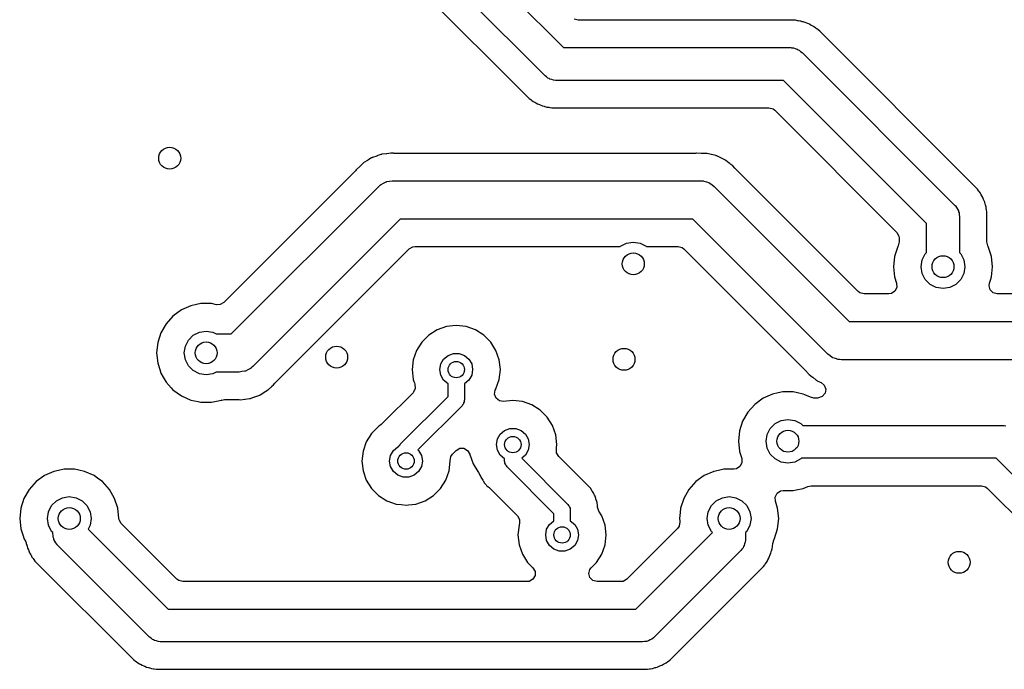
# Model space of a CAD drawing. Extents: x 44 to 146, y -87 to -25.
# Tile 9 of 20: x 88 to 106, y -65 to -53. Entities that reach past the tile are written whole.
import ezdxf

# ---------------------------------------------------------------- set-up
doc = ezdxf.new("R2010")
doc.units = 0
doc.layers.add('BLACK', color=7, linetype='CONTINUOUS')

msp = doc.modelspace()

# ---------------------------------------------------------------- linework, layer by layer
at = {"layer": 'BLACK', "linetype": 'CONTINUOUS'}
for p, q in [((96.675, -51.600736), (98.274264, -53.2)), ((97.937868, -53.712132), (96.162868, -51.937132)), ((95.777174, -52.259252), (97.520184, -54.002262)), ((98.543296, -52.6995), (98.468796, -52.679538)), ((102.465354, -52.6995), (98.543296, -52.6995)), ((102.510594, -52.6995), (102.465354, -52.6995)), ((102.510601, -52.6995), (102.510594, -52.6995)), ((102.546547, -52.707704), (102.510601, -52.6995)), ((102.56301, -52.710502), (102.546547, -52.707704)), ((102.592415, -52.713816), (102.56301, -52.710502)), ((102.599655, -52.714632), (102.592415, -52.713816)), ((102.612567, -52.71915), (102.599655, -52.714632)), ((102.634454, -52.726808), (102.612567, -52.71915)), ((102.650502, -52.731431), (102.634454, -52.726808)), ((102.686458, -52.739638), (102.650502, -52.731431)), ((102.719684, -52.755639), (102.686458, -52.739638)), ((102.735112, -52.76203), (102.719684, -52.755639)), ((102.769922, -52.774211), (102.735112, -52.76203)), ((102.769925, -52.774213), (102.769922, -52.774211)), ((102.801139, -52.793826), (102.769925, -52.774213)), ((102.81576, -52.801907), (102.801139, -52.793826)), ((102.828834, -52.808203), (102.81576, -52.801907)), ((102.848987, -52.817909), (102.828834, -52.808203)), ((102.848988, -52.81791), (102.848987, -52.817909)), ((102.848992, -52.817912), (102.848988, -52.81791)), ((102.877813, -52.840896), (102.848992, -52.817912)), ((102.891438, -52.850564), (102.877813, -52.840896)), ((102.92055, -52.868857), (102.891438, -52.850564)), ((102.922662, -52.870184), (102.92055, -52.868857)), ((102.954652, -52.902174), (102.922662, -52.870184)), ((105.709059, -55.656582), (102.954652, -52.902174)), ((98.274264, -53.2), (102.4204, -53.2)), ((102.4204, -53.2), (102.430103, -53.200899)), ((102.430103, -53.200899), (102.434255, -53.20032)), ((102.434255, -53.20032), (102.441017, -53.20191)), ((102.441017, -53.20191), (102.475525, -53.205108)), ((102.475525, -53.205108), (102.507841, -53.217627)), ((102.507841, -53.217627), (102.541577, -53.225562)), ((102.541577, -53.225562), (102.558829, -53.23738)), ((102.558829, -53.23738), (102.57833, -53.244935)), ((102.57833, -53.244935), (102.60394, -53.268282)), ((102.60394, -53.268282), (102.632532, -53.287868)), ((102.632532, -53.287868), (105.418932, -56.074268)), ((97.966459, -53.731717), (97.937868, -53.712132)), ((97.99207, -53.755065), (97.966459, -53.731717)), ((98.01157, -53.762619), (97.99207, -53.755065)), ((98.028823, -53.774438), (98.01157, -53.762619)), ((98.062558, -53.782372), (98.028823, -53.774438)), ((98.094875, -53.794892), (98.062558, -53.782372)), ((98.129382, -53.798089), (98.094875, -53.794892)), ((98.136145, -53.79968), (98.129382, -53.798089)), ((98.140296, -53.7991), (98.136145, -53.79968)), ((98.15, -53.8), (98.140296, -53.7991)), ((102.296136, -53.8), (98.15, -53.8)), ((104.9068, -56.410664), (102.296136, -53.8)), ((97.520184, -54.002262), (97.647738, -54.129816)), ((97.647738, -54.129816), (97.678967, -54.149438)), ((97.678967, -54.149438), (97.69257, -54.159089)), ((97.69257, -54.159089), (97.721413, -54.182091)), ((97.721413, -54.182091), (97.721416, -54.182093)), ((97.721416, -54.182093), (97.754627, -54.198086)), ((97.754627, -54.198086), (97.769253, -54.206169)), ((97.769253, -54.206169), (97.800478, -54.225789)), ((97.800478, -54.225789), (97.835284, -54.237969)), ((97.835284, -54.237969), (97.85072, -54.244363)), ((97.85072, -54.244363), (97.877634, -54.257324)), ((97.877634, -54.257324), (97.883939, -54.26036)), ((97.883939, -54.26036), (97.919899, -54.268567)), ((97.919899, -54.268567), (97.935938, -54.273188)), ((97.935938, -54.273188), (97.970745, -54.285368)), ((97.970745, -54.285368), (98.007389, -54.289496)), ((98.007389, -54.289496), (98.023851, -54.292293)), ((98.023851, -54.292293), (98.059806, -54.3005)), ((98.059806, -54.3005), (98.105046, -54.3005)), ((98.105046, -54.3005), (102.027104, -54.3005)), ((102.027104, -54.3005), (102.101604, -54.320462)), ((102.101604, -54.320462), (102.132463, -54.344141)), ((102.132463, -54.344141), (104.362659, -56.574336)), ((94.864001, -55.179943), (94.789187, -55.205152)), ((94.867801, -55.178605), (94.864001, -55.179943)), ((94.941929, -55.151373), (94.867801, -55.178605)), ((94.949772, -55.149423), (94.941929, -55.151373)), ((94.956572, -55.147697), (94.949741, -55.149298)), ((94.949741, -55.149298), (94.949772, -55.149423)), ((94.9566, -55.147823), (94.956572, -55.147697)), ((94.964487, -55.146086), (94.9566, -55.147823)), ((94.96449, -55.146086), (94.964487, -55.146086)), ((94.964492, -55.146085), (94.96449, -55.146086)), ((94.964496, -55.146085), (94.964492, -55.146085)), ((95.043025, -55.137543), (94.964496, -55.146085)), ((95.047025, -55.137053), (95.043025, -55.137543)), ((95.12523, -55.126398), (95.047025, -55.137053)), ((95.172581, -55.130254), (95.12523, -55.126398)), ((95.176923, -55.130608), (95.172581, -55.130254)), ((95.189016, -55.1311), (95.176923, -55.130608)), ((100.686572, -55.1311), (95.189016, -55.1311)), ((100.704104, -55.129433), (100.686572, -55.1311)), ((100.704115, -55.129563), (100.704104, -55.129433)), ((100.712173, -55.128906), (100.704115, -55.129563)), ((100.7911, -55.131045), (100.712173, -55.128906)), ((100.795135, -55.1311), (100.7911, -55.131045)), ((100.874096, -55.1311), (100.795135, -55.1311)), ((100.874097, -55.1311), (100.874096, -55.1311)), ((100.882125, -55.131973), (100.874097, -55.1311)), ((100.882138, -55.131844), (100.882125, -55.131973)), ((100.889112, -55.132698), (100.882138, -55.131844)), ((100.889095, -55.132826), (100.889112, -55.132698)), ((100.897099, -55.133916), (100.889095, -55.132826)), ((100.973743, -55.152977), (100.897099, -55.133916)), ((100.977671, -55.153897), (100.973743, -55.152977)), ((101.054763, -55.170866), (100.977671, -55.153897)), ((101.062418, -55.173446), (101.054763, -55.170866)), ((101.062459, -55.173323), (101.062418, -55.173446)), ((101.069086, -55.175656), (101.062459, -55.173323)), ((101.069041, -55.175779), (101.069086, -55.175656)), ((101.076621, -55.178563), (101.069041, -55.175779)), ((101.147378, -55.213654), (101.076621, -55.178563)), ((94.553672, -55.37346), (94.496355, -55.427754)), ((94.55656, -55.370649), (94.553672, -55.37346)), ((94.612413, -55.314797), (94.55656, -55.370649)), ((94.618705, -55.30974), (94.612413, -55.314797)), ((94.624153, -55.305318), (94.618625, -55.30964)), ((94.618625, -55.30964), (94.618705, -55.30974)), ((94.624231, -55.30542), (94.624153, -55.305318)), ((94.630662, -55.300531), (94.624231, -55.30542)), ((94.698321, -55.259821), (94.630662, -55.300531)), ((94.701748, -55.257695), (94.698321, -55.259821)), ((94.768281, -55.215168), (94.701748, -55.257695)), ((94.775522, -55.211577), (94.768281, -55.215168)), ((94.781798, -55.208428), (94.775465, -55.211463)), ((94.775465, -55.211463), (94.775522, -55.211577)), ((94.781853, -55.208546), (94.781798, -55.208428)), ((94.789187, -55.205152), (94.781853, -55.208546)), ((101.151014, -55.215396), (101.147378, -55.213654)), ((101.22266, -55.248543), (101.151014, -55.215396)), ((101.229585, -55.25271), (101.22266, -55.248543)), ((101.229652, -55.252598), (101.229585, -55.25271)), ((101.235613, -55.256295), (101.229652, -55.252598)), ((101.235544, -55.256405), (101.235613, -55.256295)), ((101.24235, -55.260755), (101.235544, -55.256405)), ((101.242353, -55.260757), (101.24235, -55.260755)), ((101.242354, -55.260758), (101.242353, -55.260757)), ((101.303976, -55.310291), (101.242354, -55.260758)), ((101.307074, -55.312712), (101.303976, -55.310291)), ((101.331846, -55.331544), (101.307074, -55.312712)), ((101.369932, -55.360495), (101.331846, -55.331544)), ((101.369934, -55.360498), (101.369932, -55.360495)), ((101.369937, -55.3605), (101.369934, -55.360498)), ((101.403519, -55.400036), (101.369937, -55.3605)), ((94.479815, -55.447394), (92.072947, -57.854262)), ((94.491033, -55.43382), (94.479815, -55.447394)), ((94.491132, -55.433904), (94.491033, -55.43382)), ((94.496355, -55.427754), (94.491132, -55.433904)), ((101.411711, -55.408922), (101.403519, -55.400036)), ((102.538781, -56.535993), (101.411711, -55.408922)), ((92.209426, -58.4256), (94.900913, -55.734112)), ((94.900913, -55.734112), (94.928518, -55.710732)), ((94.928518, -55.710732), (94.933426, -55.705401)), ((94.933426, -55.705401), (94.937268, -55.703321)), ((94.937268, -55.703321), (94.945024, -55.696753)), ((94.945024, -55.696753), (94.990364, -55.674587)), ((94.990364, -55.674587), (95.034755, -55.650564)), ((95.034755, -55.650564), (95.041965, -55.64936)), ((95.041965, -55.64936), (95.048533, -55.64615)), ((95.048533, -55.64615), (95.098621, -55.639906)), ((95.098621, -55.639906), (95.1484, -55.6316)), ((95.1484, -55.6316), (100.7816, -55.6316)), ((100.7816, -55.6316), (100.81765, -55.634587)), ((100.81765, -55.634587), (100.824893, -55.634288)), ((100.824893, -55.634288), (100.82908, -55.635534)), ((100.82908, -55.635534), (100.839208, -55.636374)), ((100.839208, -55.636374), (100.886939, -55.65276)), ((100.886939, -55.65276), (100.935319, -55.667163)), ((100.935319, -55.667163), (100.941267, -55.67141)), ((100.941267, -55.67141), (100.948182, -55.673784)), ((100.948182, -55.673784), (100.98802, -55.704791)), ((100.98802, -55.704791), (101.029087, -55.734113)), ((101.029087, -55.734113), (103.494974, -58.2)), ((105.709062, -55.656584), (105.709059, -55.656582)), ((105.836616, -55.784138), (105.709062, -55.656584)), ((105.856234, -55.81536), (105.836616, -55.784138)), ((105.865903, -55.828987), (105.856234, -55.81536)), ((105.888893, -55.857815), (105.865903, -55.828987)), ((105.904888, -55.89103), (105.888893, -55.857815)), ((105.912971, -55.905656), (105.904888, -55.89103)), ((105.932589, -55.936878), (105.912971, -55.905656)), ((105.418932, -56.074268), (105.425156, -56.081764)), ((105.425156, -56.081764), (105.428503, -56.084291)), ((105.428503, -56.084291), (105.43216, -56.090197)), ((105.43216, -56.090197), (105.4543, -56.116859)), ((105.944768, -55.971685), (105.932589, -55.936878)), ((105.951159, -55.98711), (105.944768, -55.971685)), ((105.967158, -56.020333), (105.951159, -55.98711)), ((105.96716, -56.020339), (105.967157, -56.020333)), ((105.967157, -56.020333), (105.967158, -56.020333)), ((105.975367, -56.056299), (105.96716, -56.020339)), ((105.979988, -56.072336), (105.975367, -56.056299)), ((105.992168, -56.107145), (105.979988, -56.072336)), ((105.4543, -56.116859), (105.468299, -56.148565)), ((105.468299, -56.148565), (105.486542, -56.178028)), ((105.486542, -56.178028), (105.490384, -56.198582)), ((105.490384, -56.198582), (105.498832, -56.217715)), ((105.498832, -56.217715), (105.500432, -56.252335)), ((105.500432, -56.252335), (105.5068, -56.2864)), ((105.996296, -56.143785), (105.992168, -56.107145)), ((105.999093, -56.160251), (105.996296, -56.143785)), ((106.0073, -56.196206), (105.999093, -56.160251)), ((106.0073, -56.196209), (106.0073, -56.196206)), ((106.0073, -56.746382), (106.0073, -56.196209)), ((95.293375, -56.3316), (92.601887, -59.023087)), ((100.636626, -56.3316), (95.293375, -56.3316)), ((103.102513, -58.797487), (100.636626, -56.3316)), ((104.9068, -56.942079), (104.9068, -56.410664)), ((105.5068, -56.2864), (105.5068, -56.942079)), ((103.658647, -57.655859), (102.538781, -56.535993)), ((104.362659, -56.574336), (104.401223, -56.641131)), ((99.314886, -56.826393), (99.426393, -56.769577)), ((99.426393, -56.769577), (99.55, -56.75)), ((99.55, -56.75), (99.673607, -56.769577)), ((99.673607, -56.769577), (99.785114, -56.826393)), ((104.4063, -56.746382), (104.386339, -56.820879)), ((104.401223, -56.641131), (104.4063, -56.679695)), ((104.4063, -56.679695), (104.4063, -56.746382)), ((106.027261, -56.820879), (106.0073, -56.746382)), ((93.022987, -59.309799), (95.457047, -56.875741)), ((95.457047, -56.875741), (95.523842, -56.837177)), ((95.523842, -56.837177), (95.562406, -56.8321)), ((95.562406, -56.8321), (99.309179, -56.8321)), ((99.309179, -56.8321), (99.314886, -56.826393)), ((99.785114, -56.826393), (99.790821, -56.8321)), ((99.790821, -56.8321), (100.367593, -56.8321)), ((100.367593, -56.8321), (100.442093, -56.852062)), ((100.442093, -56.852062), (100.472952, -56.875741)), ((100.472952, -56.875741), (102.719882, -59.122671)), ((104.379619, -56.832521), (104.321125, -57.012545)), ((104.379625, -56.832507), (104.379619, -56.832521)), ((104.386339, -56.820879), (104.379625, -56.832507)), ((104.826377, -57.077193), (104.883193, -56.965686)), ((104.883193, -56.965686), (104.9068, -56.942079)), ((105.5068, -56.942079), (105.530407, -56.965686)), ((105.530407, -56.965686), (105.587223, -57.077193)), ((106.027476, -56.821252), (106.027261, -56.820879)), ((106.033979, -56.832516), (106.027476, -56.821252)), ((106.092474, -57.012544), (106.033979, -56.832516)), ((104.321125, -57.012545), (104.30134, -57.2008)), ((104.8068, -57.2008), (104.826377, -57.077193)), ((105.587223, -57.077193), (105.6068, -57.2008)), ((106.11226, -57.2008), (106.092474, -57.012544)), ((104.30134, -57.2008), (104.321125, -57.389054)), ((104.826377, -57.324407), (104.8068, -57.2008)), ((104.883193, -57.435914), (104.826377, -57.324407)), ((105.587223, -57.324407), (105.530407, -57.435914)), ((105.6068, -57.2008), (105.587223, -57.324407)), ((106.092474, -57.389056), (106.11226, -57.2008)), ((104.321125, -57.389054), (104.358622, -57.504456)), ((104.358622, -57.504456), (104.362659, -57.581479)), ((104.971686, -57.524407), (104.883193, -57.435914)), ((105.083193, -57.581223), (104.971686, -57.524407)), ((105.441914, -57.524407), (105.330407, -57.581223)), ((105.530407, -57.435914), (105.441914, -57.524407)), ((106.047685, -57.5505), (106.054978, -57.504456)), ((106.054978, -57.504456), (106.073463, -57.447565)), ((106.073463, -57.447565), (106.092474, -57.389056)), ((103.689506, -57.679538), (103.658647, -57.655859)), ((103.764006, -57.6995), (103.689506, -57.679538)), ((104.216915, -57.6995), (103.764006, -57.6995)), ((104.262959, -57.692207), (104.216915, -57.6995)), ((104.327644, -57.6502), (104.262959, -57.692207)), ((104.362659, -57.581479), (104.327644, -57.6502)), ((105.2068, -57.6008), (105.083193, -57.581223)), ((105.330407, -57.581223), (105.2068, -57.6008)), ((106.067647, -57.625), (106.047685, -57.5505)), ((106.122185, -57.679538), (106.067647, -57.625)), ((106.196685, -57.6995), (106.122185, -57.679538)), ((106.485993, -57.6995), (106.196685, -57.6995)), ((91.571959, -57.892826), (91.470197, -57.914456)), ((91.655352, -57.8751), (91.571959, -57.892826)), ((91.655354, -57.8751), (91.655352, -57.8751)), ((91.844646, -57.8751), (91.655354, -57.8751)), ((91.844647, -57.8751), (91.844646, -57.8751)), ((91.936609, -57.894647), (91.844647, -57.8751)), ((92.006152, -57.892826), (91.936609, -57.894647)), ((92.072947, -57.854262), (92.006152, -57.892826)), ((91.297272, -57.991447), (91.144127, -58.102713)), ((91.470194, -57.914457), (91.297272, -57.991447)), ((91.470195, -57.914456), (91.470194, -57.914457)), ((91.470197, -57.914456), (91.470195, -57.914456)), ((91.017469, -58.243379), (90.922822, -58.407314)), ((91.144127, -58.102713), (91.017469, -58.243379)), ((103.494974, -58.2), (106.716685, -58.2)), ((90.922819, -58.407321), (90.864325, -58.587345)), ((90.922822, -58.407314), (90.922819, -58.407321)), ((91.514886, -58.451993), (91.626393, -58.395177)), ((91.626393, -58.395177), (91.75, -58.3756)), ((91.75, -58.3756), (91.873607, -58.395177)), ((91.873607, -58.395177), (91.933315, -58.4256)), ((91.933315, -58.4256), (92.209426, -58.4256)), ((95.967277, -58.354611), (95.814538, -58.450584)), ((96.137547, -58.295031), (95.967277, -58.354611)), ((96.316799, -58.274835), (96.137547, -58.295031)), ((96.316801, -58.274835), (96.316799, -58.274835)), ((96.496053, -58.295031), (96.316801, -58.274835)), ((96.496054, -58.295031), (96.496053, -58.295031)), ((96.496055, -58.295032), (96.496054, -58.295031)), ((96.666322, -58.354611), (96.496055, -58.295032)), ((96.819062, -58.450584), (96.666322, -58.354611)), ((90.864325, -58.587345), (90.84454, -58.7756)), ((91.369577, -58.651993), (91.426393, -58.540486)), ((91.426393, -58.540486), (91.514886, -58.451993)), ((95.686984, -58.578138), (95.591011, -58.730877)), ((95.814538, -58.450584), (95.686984, -58.578138)), ((96.946616, -58.578138), (96.819062, -58.450584)), ((97.042589, -58.730878), (96.946616, -58.578138)), ((90.84454, -58.7756), (90.864325, -58.963854)), ((91.35, -58.7756), (91.369577, -58.651993)), ((91.369577, -58.899207), (91.35, -58.7756)), ((95.591011, -58.730877), (95.531431, -58.901147)), ((96.1668, -58.820592), (96.264706, -58.784958)), ((96.264706, -58.784958), (96.368894, -58.784958)), ((96.368894, -58.784958), (96.4668, -58.820592)), ((97.102168, -58.901145), (97.042589, -58.730878)), ((103.143579, -58.826808), (103.102513, -58.797487)), ((90.864325, -58.963854), (90.902193, -59.080398)), ((91.426393, -59.010714), (91.369577, -58.899207)), ((95.531431, -58.901147), (95.511235, -59.080398)), ((96.0168, -59.0804), (96.034892, -58.977794)), ((96.034892, -58.977794), (96.086987, -58.887564)), ((96.086987, -58.887564), (96.1668, -58.820592)), ((96.4668, -58.820592), (96.546613, -58.887564)), ((96.546613, -58.887564), (96.598708, -58.977794)), ((96.598708, -58.977794), (96.6168, -59.0804)), ((97.122365, -59.0804), (97.102168, -58.901145)), ((103.183418, -58.857816), (103.143579, -58.826808)), ((103.190332, -58.860189), (103.183418, -58.857816)), ((103.196281, -58.864437), (103.190332, -58.860189)), ((103.24466, -58.878839), (103.196281, -58.864437)), ((103.292392, -58.895226), (103.24466, -58.878839)), ((103.302519, -58.896065), (103.292392, -58.895226)), ((103.306707, -58.897312), (103.302519, -58.896065)), ((103.313949, -58.897012), (103.306707, -58.897312)), ((103.35, -58.9), (103.313949, -58.897012)), ((106.716685, -58.9), (103.35, -58.9)), ((90.902193, -59.080398), (90.922821, -59.143884)), ((90.922821, -59.143884), (90.967556, -59.221367)), ((91.514886, -59.099207), (91.426393, -59.010714)), ((91.626393, -59.156023), (91.514886, -59.099207)), ((91.75, -59.1756), (91.626393, -59.156023)), ((91.873607, -59.156023), (91.75, -59.1756)), ((91.933315, -59.1256), (91.873607, -59.156023)), ((92.3544, -59.1256), (91.933315, -59.1256)), ((92.404177, -59.117293), (92.3544, -59.1256)), ((92.454268, -59.11105), (92.404177, -59.117293)), ((92.460836, -59.107838), (92.454268, -59.11105)), ((92.468045, -59.106636), (92.460836, -59.107838)), ((92.512426, -59.082617), (92.468045, -59.106636)), ((92.557777, -59.060447), (92.512426, -59.082617)), ((92.565533, -59.053877), (92.557777, -59.060447)), ((92.569374, -59.051799), (92.565533, -59.053877)), ((92.574281, -59.046468), (92.569374, -59.051799)), ((92.601887, -59.023087), (92.574281, -59.046468)), ((95.511235, -59.080398), (95.511235, -59.080401)), ((95.511235, -59.080401), (95.531431, -59.259653)), ((96.034892, -59.183006), (96.0168, -59.0804)), ((96.6168, -59.0804), (96.598708, -59.183006)), ((97.102168, -59.259655), (97.122365, -59.0804)), ((102.719882, -59.122671), (102.728085, -59.131569)), ((102.728085, -59.131569), (102.761662, -59.171099)), ((90.967556, -59.221367), (91.017469, -59.30782)), ((91.017469, -59.30782), (91.110502, -59.411142)), ((92.976692, -59.357628), (93.006441, -59.329449)), ((93.006441, -59.329449), (93.006447, -59.329439)), ((93.006447, -59.329439), (93.011672, -59.323289)), ((93.011672, -59.323289), (93.011772, -59.323374)), ((93.011772, -59.323374), (93.022987, -59.309799)), ((95.531431, -59.259653), (95.531432, -59.259657)), ((95.531432, -59.259657), (95.54457, -59.297202)), ((95.54457, -59.297202), (95.553698, -59.323289)), ((95.553698, -59.323289), (95.562453, -59.348307)), ((96.086987, -59.273236), (96.034892, -59.183006)), ((96.1668, -59.340208), (96.086987, -59.273236)), ((96.546613, -59.273236), (96.4668, -59.340208)), ((96.598708, -59.183006), (96.546613, -59.273236)), ((97.042589, -59.429922), (97.102168, -59.259655)), ((102.761662, -59.171099), (102.824518, -59.218881)), ((102.824518, -59.218881), (102.827648, -59.221328)), ((102.827648, -59.221328), (102.889246, -59.270842)), ((102.889246, -59.270842), (102.88925, -59.270844)), ((102.88925, -59.270844), (102.896058, -59.275196)), ((102.896058, -59.275196), (102.895988, -59.275304)), ((102.895988, -59.275304), (102.90195, -59.279002)), ((102.90195, -59.279002), (102.902017, -59.278891)), ((102.902017, -59.278891), (102.908933, -59.283052)), ((102.908933, -59.283052), (102.908936, -59.283054)), ((102.908936, -59.283054), (102.962467, -59.30782)), ((102.962467, -59.30782), (102.978572, -59.315271)), ((102.978572, -59.315271), (103.037805, -59.36467)), ((91.110502, -59.411142), (91.144129, -59.448488)), ((91.144129, -59.448488), (91.29727, -59.559751)), ((92.734516, -59.542032), (92.801064, -59.499494)), ((92.801064, -59.499494), (92.804478, -59.497377)), ((92.804478, -59.497377), (92.808913, -59.494709)), ((92.808913, -59.494709), (92.872136, -59.45667)), ((92.872136, -59.45667), (92.87214, -59.456665)), ((92.87214, -59.456665), (92.878568, -59.45178)), ((92.878568, -59.45178), (92.878648, -59.451885)), ((92.878648, -59.451885), (92.884171, -59.447567)), ((92.884089, -59.447465), (92.890383, -59.442405)), ((92.884171, -59.447567), (92.884089, -59.447465)), ((92.890383, -59.442405), (92.890386, -59.442401)), ((92.890386, -59.442401), (92.890389, -59.4424)), ((92.890389, -59.4424), (92.946253, -59.386535)), ((92.946253, -59.386535), (92.94911, -59.383755)), ((92.94911, -59.383755), (92.976692, -59.357628)), ((95.527174, -59.502878), (95.002434, -60.027618)), ((95.534753, -59.494709), (95.527174, -59.502878)), ((95.568217, -59.425219), (95.534753, -59.494709)), ((95.562453, -59.348307), (95.568217, -59.425219)), ((96.1668, -59.571068), (96.1668, -59.340208)), ((96.4668, -59.340208), (96.4668, -59.6332)), ((97.01682, -59.532031), (97.028315, -59.455764)), ((97.028315, -59.455764), (97.038722, -59.436075)), ((97.038722, -59.436075), (97.042589, -59.429922)), ((102.194954, -59.506601), (102.094246, -59.528007)), ((102.279401, -59.488651), (102.194954, -59.506601)), ((102.279403, -59.488651), (102.279401, -59.488651)), ((102.468695, -59.488651), (102.279403, -59.488651)), ((102.468697, -59.488651), (102.468695, -59.488651)), ((102.547409, -59.505382), (102.468697, -59.488651)), ((102.653852, -59.528007), (102.547409, -59.505382)), ((103.051238, -59.513063), (103.001839, -59.572296)), ((103.037805, -59.36467), (103.064402, -59.437067)), ((103.064402, -59.437067), (103.051238, -59.513063)), ((91.29727, -59.559751), (91.470197, -59.636744)), ((91.470197, -59.636744), (91.601401, -59.664632)), ((91.601401, -59.664632), (91.655352, -59.6761)), ((91.655352, -59.6761), (91.655354, -59.6761)), ((91.655354, -59.6761), (91.844648, -59.6761)), ((91.844648, -59.6761), (92.0298, -59.636745)), ((92.0298, -59.636745), (92.03723, -59.634331)), ((92.03723, -59.634331), (92.037839, -59.636205)), ((92.037839, -59.636205), (92.085382, -59.6261)), ((92.085382, -59.6261), (92.313784, -59.6261)), ((92.313784, -59.6261), (92.325876, -59.626591)), ((92.325876, -59.626591), (92.349636, -59.628526)), ((92.349636, -59.628526), (92.377566, -59.630801)), ((92.377566, -59.630801), (92.377566, -59.6308)), ((92.377566, -59.6308), (92.377567, -59.630801)), ((92.377567, -59.630801), (92.455809, -59.62014)), ((92.455809, -59.62014), (92.459781, -59.619653)), ((92.459781, -59.619653), (92.53831, -59.611114)), ((92.53831, -59.611114), (92.538314, -59.611112)), ((92.538314, -59.611112), (92.546205, -59.609376)), ((92.546205, -59.609376), (92.546233, -59.609504)), ((92.546233, -59.609504), (92.553058, -59.607904)), ((92.553027, -59.607777), (92.560864, -59.605828)), ((92.553058, -59.607904), (92.553027, -59.607777)), ((92.560864, -59.605828), (92.560865, -59.605827)), ((92.560865, -59.605827), (92.560868, -59.605827)), ((92.560868, -59.605827), (92.635031, -59.57858)), ((92.635031, -59.57858), (92.638742, -59.577273)), ((92.638742, -59.577273), (92.713621, -59.552044)), ((92.713621, -59.552044), (92.713625, -59.552041)), ((92.713625, -59.552041), (92.713629, -59.55204)), ((92.713629, -59.55204), (92.720958, -59.54865)), ((92.720958, -59.54865), (92.721013, -59.548769)), ((92.721013, -59.548769), (92.727337, -59.545739)), ((92.727279, -59.545621), (92.734508, -59.542034)), ((92.727337, -59.545739), (92.727279, -59.545621)), ((92.734508, -59.542034), (92.734516, -59.542032)), ((95.293934, -60.443934), (96.1668, -59.571068)), ((96.451815, -59.689125), (96.446704, -59.7082)), ((96.461689, -59.672023), (96.451815, -59.689125)), ((96.4668, -59.6332), (96.461689, -59.652274)), ((96.461689, -59.652274), (96.461689, -59.672023)), ((97.044998, -59.603828), (97.01682, -59.532031)), ((97.105298, -59.651917), (97.044998, -59.603828)), ((97.181565, -59.663412), (97.105298, -59.651917)), ((97.349998, -59.644435), (97.181565, -59.663412)), ((97.350001, -59.644435), (97.349998, -59.644435)), ((97.529253, -59.664631), (97.350001, -59.644435)), ((97.529254, -59.664631), (97.529253, -59.664631)), ((97.529255, -59.664632), (97.529254, -59.664631)), ((97.699522, -59.724211), (97.529255, -59.664632)), ((101.921321, -59.604998), (101.768176, -59.716264)), ((102.094243, -59.528008), (101.921321, -59.604998)), ((102.094244, -59.528007), (102.094243, -59.528008)), ((102.094246, -59.528007), (102.094244, -59.528007)), ((102.685352, -59.542032), (102.653852, -59.528007)), ((102.785493, -59.586618), (102.685352, -59.542032)), ((102.846097, -59.5995), (102.785493, -59.586618)), ((102.916009, -59.5995), (102.846097, -59.5995)), ((102.929442, -59.598893), (102.916009, -59.5995)), ((103.001839, -59.572296), (102.929442, -59.598893)), ((96.422866, -59.739266), (95.616303, -60.545828)), ((96.432739, -59.722164), (96.422866, -59.739266)), ((96.446704, -59.7082), (96.432739, -59.722164)), ((97.852262, -59.820184), (97.699522, -59.724211)), ((97.979816, -59.947738), (97.852262, -59.820184)), ((101.641518, -59.85693), (101.546871, -60.020865)), ((101.768176, -59.716264), (101.641518, -59.85693)), ((94.982058, -60.044799), (94.943856, -60.085479)), ((94.989282, -60.038823), (94.982058, -60.044799)), ((95.002434, -60.027618), (94.98895, -60.038422)), ((94.98895, -60.038422), (94.989282, -60.038823)), ((98.075789, -60.100478), (97.979816, -59.947738)), ((101.546868, -60.020872), (101.488374, -60.200896)), ((101.546871, -60.020865), (101.546868, -60.020872)), ((102.138935, -60.065544), (102.250442, -60.008728)), ((102.250442, -60.008728), (102.374049, -59.989151)), ((102.374049, -59.989151), (102.497656, -60.008728)), ((102.497656, -60.008728), (102.609163, -60.065544)), ((94.897738, -60.120184), (94.770184, -60.247737)), ((94.897746, -60.120178), (94.897738, -60.120184)), ((94.914522, -60.109636), (94.897746, -60.120178)), ((94.943856, -60.085479), (94.914522, -60.109636)), ((97.120187, -60.257164), (97.2, -60.190192)), ((97.2, -60.190192), (97.297906, -60.154558)), ((97.297906, -60.154558), (97.402094, -60.154558)), ((97.402094, -60.154558), (97.5, -60.190192)), ((97.5, -60.190192), (97.579813, -60.257164)), ((98.135368, -60.270745), (98.075789, -60.100478)), ((101.488374, -60.200896), (101.468589, -60.389151)), ((101.993626, -60.265544), (102.050442, -60.154037)), ((102.050442, -60.154037), (102.138935, -60.065544)), ((102.609163, -60.065544), (102.643619, -60.1)), ((102.643619, -60.1), (106.3, -60.1)), ((106.3, -60.1), (106.309703, -60.100899)), ((106.309703, -60.100899), (106.313855, -60.10032)), ((106.313855, -60.10032), (106.320617, -60.10191)), ((106.320617, -60.10191), (106.355125, -60.105108)), ((94.674211, -60.400477), (94.614631, -60.570747)), ((94.770184, -60.247738), (94.674211, -60.400477)), ((94.770184, -60.247737), (94.770184, -60.247738)), ((97.05, -60.45), (97.068092, -60.347394)), ((97.068092, -60.347394), (97.120187, -60.257164)), ((97.579813, -60.257164), (97.631908, -60.347394)), ((97.631908, -60.347394), (97.65, -60.45)), ((98.155565, -60.45), (98.135368, -60.270745)), ((101.468589, -60.389151), (101.488374, -60.577405)), ((101.974049, -60.389151), (101.993626, -60.265544)), ((101.993626, -60.512758), (101.974049, -60.389151)), ((94.614631, -60.570747), (94.594435, -60.749998)), ((95.118092, -60.647394), (95.170187, -60.557164)), ((95.170187, -60.557164), (95.25, -60.490192)), ((95.25, -60.490192), (95.267757, -60.483729)), ((95.267757, -60.483729), (95.270096, -60.475)), ((95.270096, -60.475), (95.28406, -60.461035)), ((95.28406, -60.461035), (95.293934, -60.443934)), ((95.616303, -60.545828), (95.629813, -60.557164)), ((95.629813, -60.557164), (95.681908, -60.647394)), ((96.247629, -60.622315), (96.313803, -60.556141)), ((96.313803, -60.556141), (96.380596, -60.517579)), ((96.380596, -60.517579), (96.457724, -60.517579)), ((96.457724, -60.517579), (96.524519, -60.556143)), ((96.524519, -60.556143), (96.563083, -60.622938)), ((97.068092, -60.552606), (97.05, -60.45)), ((97.120187, -60.642836), (97.068092, -60.552606)), ((97.631908, -60.552606), (97.579813, -60.642836)), ((97.65, -60.45), (97.631908, -60.552606)), ((98.144802, -60.545517), (98.149661, -60.5024)), ((98.148942, -60.600765), (98.144802, -60.545517)), ((98.149661, -60.5024), (98.155565, -60.45)), ((101.488374, -60.577405), (101.529656, -60.704456)), ((102.050442, -60.624265), (101.993626, -60.512758)), ((94.594435, -60.749998), (94.594435, -60.750001)), ((94.594435, -60.750001), (94.614631, -60.929252)), ((95.1, -60.75), (95.118092, -60.647394)), ((95.118092, -60.852606), (95.1, -60.75)), ((95.681908, -60.647394), (95.7, -60.75)), ((95.7, -60.75), (95.681908, -60.852606)), ((96.185368, -60.929255), (96.205565, -60.75)), ((96.204929, -60.744359), (96.21642, -60.668095)), ((96.205565, -60.75), (96.204929, -60.744359)), ((96.21642, -60.668095), (96.247629, -60.622315)), ((96.563083, -60.622938), (96.564422, -60.628335)), ((96.564422, -60.628335), (96.564631, -60.62925)), ((96.564631, -60.62925), (96.564632, -60.629255)), ((96.564632, -60.629255), (96.624211, -60.799522)), ((97.2, -60.709808), (97.120187, -60.642836)), ((97.2, -60.75), (97.2, -60.709808)), ((97.205111, -60.769074), (97.2, -60.75)), ((97.205111, -60.788823), (97.205111, -60.769074)), ((97.579813, -60.642836), (97.511929, -60.699797)), ((97.511929, -60.699797), (98.356066, -61.543934)), ((98.187506, -60.66756), (98.148942, -60.600765)), ((98.683317, -61.163371), (98.187506, -60.66756)), ((101.529656, -60.704456), (101.533693, -60.781479)), ((102.138935, -60.712758), (102.050442, -60.624265)), ((102.250442, -60.769574), (102.138935, -60.712758)), ((102.374049, -60.789151), (102.250442, -60.769574)), ((102.497656, -60.769574), (102.374049, -60.789151)), ((102.609163, -60.712758), (102.497656, -60.769574)), ((102.621921, -60.7), (102.609163, -60.712758)), ((106.175736, -60.7), (102.621921, -60.7)), ((108.2, -62.724264), (106.175736, -60.7)), ((88.970194, -60.938857), (88.797272, -61.015847)), ((88.970195, -60.938856), (88.970194, -60.938857)), ((88.970197, -60.938856), (88.970195, -60.938856)), ((89.055392, -60.920747), (88.970197, -60.938856)), ((89.155352, -60.8995), (89.055392, -60.920747)), ((89.155354, -60.8995), (89.155352, -60.8995)), ((89.344646, -60.8995), (89.155354, -60.8995)), ((89.344648, -60.8995), (89.344646, -60.8995)), ((89.42336, -60.916231), (89.344648, -60.8995)), ((89.529803, -60.938856), (89.42336, -60.916231)), ((89.529805, -60.938857), (89.529803, -60.938856)), ((89.702727, -61.015847), (89.529805, -60.938857)), ((94.614631, -60.929252), (94.614631, -60.929254)), ((94.614631, -60.929254), (94.614632, -60.929255)), ((94.614632, -60.929255), (94.674211, -61.099522)), ((95.170187, -60.942836), (95.118092, -60.852606)), ((95.25, -61.009808), (95.170187, -60.942836)), ((95.629813, -60.942836), (95.55, -61.009808)), ((95.681908, -60.852606), (95.629813, -60.942836)), ((96.125789, -61.099522), (96.185368, -60.929255)), ((96.624211, -60.799522), (96.71176, -60.938856)), ((96.71176, -60.938856), (96.724636, -60.959347)), ((97.214984, -60.805925), (97.205111, -60.788823)), ((97.220096, -60.825), (97.214984, -60.805925)), ((97.23406, -60.838964), (97.220096, -60.825)), ((97.243934, -60.856066), (97.23406, -60.838964)), ((98.1, -61.712132), (97.243934, -60.856066)), ((101.020194, -60.938857), (100.847272, -61.015847)), ((101.020195, -60.938856), (101.020194, -60.938857)), ((101.020197, -60.938856), (101.020195, -60.938856)), ((101.105392, -60.920747), (101.020197, -60.938856)), ((101.205352, -60.8995), (101.105392, -60.920747)), ((101.387949, -60.8995), (101.205352, -60.8995)), ((101.433993, -60.892207), (101.387949, -60.8995)), ((101.498678, -60.8502), (101.433993, -60.892207)), ((101.533693, -60.781479), (101.498678, -60.8502)), ((88.644127, -61.127113), (88.517469, -61.267779)), ((88.797272, -61.015847), (88.644127, -61.127113)), ((89.702729, -61.015848), (89.702727, -61.015847)), ((89.70273, -61.015849), (89.702729, -61.015848)), ((89.772446, -61.066501), (89.70273, -61.015849)), ((89.855872, -61.127113), (89.772446, -61.066501)), ((89.98253, -61.267779), (89.855872, -61.127113)), ((94.674211, -61.099522), (94.770184, -61.252262)), ((95.347906, -61.045442), (95.25, -61.009808)), ((95.452094, -61.045442), (95.347906, -61.045442)), ((95.55, -61.009808), (95.452094, -61.045442)), ((96.029816, -61.252262), (96.125789, -61.099522)), ((96.724636, -60.959347), (96.723839, -60.959847)), ((96.723839, -60.959847), (96.745994, -61.002613)), ((96.745994, -61.002613), (96.748254, -61.010394)), ((96.748254, -61.010394), (96.748257, -61.0104)), ((96.748257, -61.0104), (96.758058, -61.026973)), ((96.758058, -61.026973), (96.768341, -61.047964)), ((96.768341, -61.047964), (96.775429, -61.065867)), ((96.775429, -61.065867), (96.775432, -61.065872)), ((96.775432, -61.065872), (96.801569, -61.101846)), ((96.801569, -61.101846), (96.809274, -61.113576)), ((96.809274, -61.113576), (96.831917, -61.151862)), ((100.694127, -61.127113), (100.567469, -61.267779)), ((100.847272, -61.015847), (100.694127, -61.127113)), ((88.517469, -61.267779), (88.422822, -61.431714)), ((89.982532, -61.267783), (89.98253, -61.267779)), ((89.982533, -61.267784), (89.982532, -61.267783)), ((90.077179, -61.431716), (89.982533, -61.267784)), ((94.770184, -61.252262), (94.897738, -61.379816)), ((95.902262, -61.379816), (96.029816, -61.252262)), ((96.831917, -61.151862), (96.831921, -61.151867)), ((96.831921, -61.151867), (96.845533, -61.165479)), ((96.845533, -61.165479), (96.860717, -61.183258)), ((96.860717, -61.183258), (96.872032, -61.198832)), ((96.872032, -61.198832), (96.872034, -61.198834)), ((96.872034, -61.198834), (96.872036, -61.198835)), ((96.872036, -61.198835), (96.872037, -61.198837)), ((96.872037, -61.198837), (96.898177, -61.220462)), ((96.898177, -61.220462), (96.906304, -61.227185)), ((96.906304, -61.227185), (96.916686, -61.236632)), ((96.916686, -61.236632), (97.433727, -61.753673)), ((98.693689, -61.172809), (98.683317, -61.163371)), ((98.727963, -61.201163), (98.693689, -61.172809)), ((98.727964, -61.201165), (98.727963, -61.201163)), ((98.739278, -61.216737), (98.727964, -61.201165)), ((98.75446, -61.234514), (98.739278, -61.216737)), ((98.768081, -61.248135), (98.75446, -61.234514)), ((98.768083, -61.248139), (98.768081, -61.248135)), ((98.768085, -61.248141), (98.768083, -61.248139)), ((98.790717, -61.28641), (98.768085, -61.248141)), ((98.798423, -61.298141), (98.790717, -61.28641)), ((98.824565, -61.334124), (98.798423, -61.298141)), ((100.567469, -61.267779), (100.472822, -61.431714)), ((102.175371, -61.338951), (102.240056, -61.296944)), ((102.240056, -61.296944), (102.2861, -61.289651)), ((102.2861, -61.289651), (102.468697, -61.289651)), ((102.468697, -61.289651), (102.523928, -61.27791)), ((102.523928, -61.27791), (102.653852, -61.250295)), ((102.653852, -61.250295), (102.736759, -61.213381)), ((102.736759, -61.213381), (102.797363, -61.2005)), ((102.797363, -61.2005), (105.906704, -61.2005)), ((105.906704, -61.2005), (105.981204, -61.220462)), ((105.981204, -61.220462), (106.012063, -61.244141)), ((106.012063, -61.244141), (107.655859, -62.887937)), ((88.422819, -61.431721), (88.364325, -61.611745)), ((88.422822, -61.431714), (88.422819, -61.431721)), ((88.926393, -61.564886), (89.014886, -61.476393)), ((89.014886, -61.476393), (89.126393, -61.419577)), ((89.126393, -61.419577), (89.25, -61.4)), ((89.25, -61.4), (89.373607, -61.419577)), ((89.373607, -61.419577), (89.485114, -61.476393)), ((89.485114, -61.476393), (89.573607, -61.564886)), ((90.135674, -61.611744), (90.077179, -61.431716)), ((94.897738, -61.379816), (95.050478, -61.475789)), ((95.050478, -61.475789), (95.220745, -61.535368)), ((95.579255, -61.535368), (95.749522, -61.475789)), ((95.749522, -61.475789), (95.902262, -61.379816)), ((98.82457, -61.334133), (98.824565, -61.334124)), ((98.831653, -61.352024), (98.82457, -61.334133)), ((98.841939, -61.373022), (98.831653, -61.352024)), ((98.851744, -61.389601), (98.841939, -61.373022)), ((98.864154, -61.432321), (98.851744, -61.389601)), ((98.868693, -61.445578), (98.864154, -61.432321)), ((98.885071, -61.486942), (98.868693, -61.445578)), ((98.887485, -61.506055), (98.885071, -61.486942)), ((100.472819, -61.431721), (100.414325, -61.611745)), ((100.472822, -61.431714), (100.472819, -61.431721)), ((100.976393, -61.564886), (101.064886, -61.476393)), ((101.064886, -61.476393), (101.176393, -61.419577)), ((101.176393, -61.419577), (101.3, -61.4)), ((101.3, -61.4), (101.423607, -61.419577)), ((101.423607, -61.419577), (101.535114, -61.476393)), ((101.535114, -61.476393), (101.623607, -61.564886)), ((102.140356, -61.407672), (102.175371, -61.338951)), ((102.144392, -61.484694), (102.140356, -61.407672)), ((102.185674, -61.611744), (102.144392, -61.484694)), ((88.364325, -61.611745), (88.34454, -61.8)), ((88.869577, -61.676393), (88.926393, -61.564886)), ((89.573607, -61.564886), (89.630423, -61.676393)), ((90.15546, -61.8), (90.135674, -61.611744)), ((95.220745, -61.535368), (95.310372, -61.545466)), ((95.310372, -61.545466), (95.399999, -61.555565)), ((95.399999, -61.555565), (95.4, -61.555565)), ((95.4, -61.555565), (95.400001, -61.555565)), ((95.400001, -61.555565), (95.444813, -61.550515)), ((95.444813, -61.550515), (95.579255, -61.535368)), ((98.356066, -61.543934), (98.365939, -61.561035)), ((98.365939, -61.561035), (98.379904, -61.575)), ((98.379904, -61.575), (98.385015, -61.594074)), ((98.385015, -61.594074), (98.394889, -61.611177)), ((98.394889, -61.611177), (98.394889, -61.630925)), ((98.394889, -61.630925), (98.4, -61.65)), ((98.4, -61.65), (98.4, -61.840192)), ((98.892224, -61.528936), (98.887485, -61.506055)), ((98.897597, -61.54743), (98.892224, -61.528936)), ((98.898934, -61.59001), (98.897597, -61.54743)), ((98.898958, -61.590681), (98.898934, -61.59001)), ((98.921691, -61.664382), (98.898958, -61.590681)), ((98.975789, -61.750478), (98.921691, -61.664382)), ((100.414325, -61.611745), (100.406174, -61.689303)), ((100.919577, -61.676393), (100.976393, -61.564886)), ((101.623607, -61.564886), (101.680423, -61.676393)), ((102.20546, -61.8), (102.185674, -61.611744)), ((88.34454, -61.8), (88.364325, -61.988254)), ((88.85, -61.8), (88.869577, -61.676393)), ((88.869577, -61.923607), (88.85, -61.8)), ((89.630423, -61.676393), (89.65, -61.8)), ((89.65, -61.8), (89.630423, -61.923607)), ((90.155459, -61.800004), (90.15546, -61.8)), ((90.155626, -61.801588), (90.155459, -61.800004)), ((90.159887, -61.824578), (90.155626, -61.801588)), ((90.198451, -61.891373), (90.159887, -61.824578)), ((97.433727, -61.753673), (97.472291, -61.820468)), ((97.472291, -61.820468), (97.472291, -61.897596)), ((98.020187, -61.907164), (98.1, -61.840192)), ((98.1, -61.840192), (98.1, -61.712132)), ((98.4, -61.840192), (98.479813, -61.907164)), ((99.035368, -61.920745), (98.975789, -61.750478)), ((100.406174, -61.689303), (100.39454, -61.8)), ((100.39454, -61.8), (100.398948, -61.841948)), ((100.398948, -61.841948), (100.401223, -61.86359)), ((100.9, -61.8), (100.919577, -61.676393)), ((100.919577, -61.923607), (100.9, -61.8)), ((101.680423, -61.676393), (101.7, -61.8)), ((101.7, -61.8), (101.680423, -61.923607)), ((102.185674, -61.988256), (102.20546, -61.8)), ((88.364325, -61.988254), (88.412345, -62.136043)), ((88.926393, -62.035114), (88.869577, -61.923607)), ((89.630423, -61.923607), (89.594119, -61.994855)), ((89.594119, -61.994855), (91.053264, -63.454)), ((91.216937, -62.909859), (90.198451, -61.891373)), ((97.464631, -61.920746), (97.444435, -62.099998)), ((97.464632, -61.920743), (97.464631, -61.920746)), ((97.469007, -61.908242), (97.464632, -61.920743)), ((97.472291, -61.897596), (97.469007, -61.908242)), ((97.95, -62.1), (97.968092, -61.997394)), ((97.968092, -61.997394), (98.020187, -61.907164)), ((98.479813, -61.907164), (98.531908, -61.997394)), ((98.531908, -61.997394), (98.55, -62.1)), ((99.055565, -62.1), (99.035368, -61.920745)), ((100.358398, -61.984522), (99.433063, -62.909859)), ((100.389157, -61.939768), (100.358398, -61.984522)), ((100.401223, -61.86359), (100.389157, -61.939768)), ((100.976393, -62.035114), (100.919577, -61.923607)), ((101.680423, -61.923607), (101.623607, -62.035114)), ((102.127179, -62.168284), (102.185674, -61.988256)), ((88.412345, -62.136043), (88.422821, -62.168284)), ((88.422821, -62.168284), (88.448289, -62.212397)), ((88.448289, -62.212397), (88.461648, -62.246437)), ((88.95, -62.058721), (88.926393, -62.035114)), ((88.95, -62.075), (88.95, -62.058721)), ((88.956367, -62.109064), (88.95, -62.075)), ((88.957968, -62.143685), (88.956367, -62.109064)), ((88.966415, -62.162816), (88.957968, -62.143685)), ((88.970258, -62.183372), (88.966415, -62.162816)), ((88.988502, -62.212838), (88.970258, -62.183372)), ((89.002501, -62.244541), (88.988502, -62.212838)), ((97.444435, -62.099998), (97.444435, -62.100001)), ((97.444435, -62.100001), (97.464631, -62.279252)), ((97.968092, -62.202606), (97.95, -62.1)), ((98.020187, -62.292836), (97.968092, -62.202606)), ((98.531908, -62.202606), (98.479813, -62.292836)), ((98.55, -62.1), (98.531908, -62.202606)), ((99.035368, -62.279255), (99.055565, -62.1)), ((99.596736, -63.454), (100.996007, -62.054728)), ((100.996007, -62.054728), (100.976393, -62.035114)), ((101.598089, -62.195617), (101.594892, -62.230125)), ((101.59968, -62.188855), (101.598089, -62.195617)), ((101.6, -62.175), (101.5991, -62.184703)), ((101.5991, -62.184703), (101.59968, -62.188855)), ((101.623607, -62.035114), (101.6, -62.058721)), ((101.6, -62.058721), (101.6, -62.175)), ((102.1005, -62.254418), (102.120462, -62.179918)), ((102.120462, -62.179918), (102.127178, -62.168285)), ((102.127178, -62.168285), (102.127179, -62.168284)), ((88.461648, -62.246437), (88.46187, -62.24636)), ((88.46187, -62.24636), (88.463937, -62.252268)), ((88.463937, -62.252268), (88.464514, -62.253738)), ((88.464514, -62.253738), (88.464631, -62.254252)), ((88.464631, -62.254252), (88.476808, -62.289054)), ((88.476808, -62.289054), (88.481431, -62.305102)), ((88.481431, -62.305102), (88.489638, -62.341058)), ((88.489638, -62.341058), (88.505639, -62.374284)), ((88.505639, -62.374284), (88.51203, -62.389712)), ((88.51203, -62.389712), (88.524211, -62.424522)), ((89.024638, -62.2712), (89.002501, -62.244541)), ((89.028297, -62.277109), (89.024638, -62.2712)), ((89.031643, -62.279636), (89.028297, -62.277109)), ((89.037868, -62.287132), (89.031643, -62.279636)), ((90.716868, -63.966132), (89.037868, -62.287132)), ((97.464631, -62.279252), (97.464631, -62.279254)), ((97.464631, -62.279254), (97.464632, -62.279255)), ((97.464632, -62.279255), (97.524211, -62.449522)), ((98.1, -62.359808), (98.020187, -62.292836)), ((98.197906, -62.395442), (98.1, -62.359808)), ((98.4, -62.359808), (98.302094, -62.395442)), ((98.479813, -62.292836), (98.4, -62.359808)), ((98.975789, -62.449522), (99.035368, -62.279255)), ((101.512132, -62.387132), (99.933132, -63.966132)), ((101.531717, -62.35854), (101.512132, -62.387132)), ((101.555065, -62.33293), (101.531717, -62.35854)), ((101.562619, -62.313429), (101.555065, -62.33293)), ((101.574438, -62.296177), (101.562619, -62.313429)), ((101.582372, -62.262441), (101.574438, -62.296177)), ((101.594892, -62.230125), (101.582372, -62.262441)), ((102.068566, -62.405108), (102.073188, -62.389061)), ((102.073188, -62.389061), (102.085368, -62.354255)), ((102.085368, -62.354255), (102.089496, -62.317612)), ((102.089496, -62.317612), (102.092295, -62.30114)), ((102.092295, -62.30114), (102.1005, -62.265194)), ((102.1005, -62.265194), (102.1005, -62.254418)), ((88.524211, -62.424522), (88.539919, -62.449522)), ((88.539919, -62.449522), (88.543826, -62.455739)), ((88.543826, -62.455739), (88.551907, -62.47036)), ((88.551907, -62.47036), (88.567909, -62.503587)), ((88.567909, -62.503587), (88.56791, -62.503588)), ((88.56791, -62.503588), (88.567912, -62.503592)), ((88.567912, -62.503592), (88.590896, -62.532413)), ((88.590896, -62.532413), (88.600564, -62.546038)), ((88.600564, -62.546038), (88.620182, -62.577259)), ((97.524211, -62.449522), (97.620184, -62.602262)), ((98.302094, -62.395442), (98.197906, -62.395442)), ((98.879816, -62.602262), (98.975789, -62.449522)), ((101.982091, -62.603587), (101.998089, -62.570365)), ((101.998089, -62.570365), (102.006163, -62.555755)), ((102.006163, -62.555755), (102.025789, -62.524522)), ((102.025789, -62.524522), (102.037971, -62.489705)), ((102.037971, -62.489705), (102.044361, -62.474282)), ((102.044361, -62.474282), (102.052499, -62.457385)), ((102.052499, -62.457385), (102.06036, -62.441061)), ((102.06036, -62.441061), (102.068566, -62.405108)), ((88.620182, -62.577259), (88.620185, -62.577263)), ((88.620185, -62.577263), (90.426738, -64.383816)), ((97.620184, -62.602262), (97.620185, -62.602263)), ((97.620185, -62.602263), (97.717063, -62.699141)), ((97.717063, -62.699141), (97.755627, -62.765936)), ((98.739296, -62.8045), (98.759258, -62.73)), ((98.759258, -62.73), (98.782937, -62.699141)), ((98.782937, -62.699141), (98.879815, -62.602263)), ((98.879815, -62.602263), (98.879816, -62.602262)), ((100.350816, -64.256262), (101.897826, -62.709252)), ((101.897826, -62.709252), (101.929816, -62.677262)), ((101.929816, -62.677262), (101.949442, -62.646024)), ((101.949442, -62.646024), (101.959091, -62.632426)), ((101.959091, -62.632426), (101.982091, -62.603587)), ((91.247796, -62.933538), (91.216937, -62.909859)), ((91.322296, -62.9535), (91.247796, -62.933538)), ((97.717063, -62.909859), (97.650268, -62.948423)), ((97.755627, -62.843064), (97.717063, -62.909859)), ((97.755627, -62.765936), (97.755627, -62.843064)), ((98.759258, -62.879), (98.739296, -62.8045)), ((98.813796, -62.933538), (98.759258, -62.879)), ((98.888296, -62.9535), (98.813796, -62.933538)), ((99.433063, -62.909859), (99.366268, -62.948423)), ((97.611704, -62.9535), (91.322296, -62.9535)), ((97.650268, -62.948423), (97.611704, -62.9535)), ((99.327704, -62.9535), (98.888296, -62.9535)), ((99.366268, -62.948423), (99.327704, -62.9535)), ((91.053264, -63.454), (99.596736, -63.454)), ((90.745459, -63.985717), (90.716868, -63.966132)), ((90.77107, -64.009065), (90.745459, -63.985717)), ((90.79057, -64.016619), (90.77107, -64.009065)), ((99.890541, -64.001499), (99.858838, -64.015497)), ((99.9172, -63.979361), (99.890541, -64.001499)), ((99.923109, -63.975703), (99.9172, -63.979361)), ((99.925636, -63.972356), (99.923109, -63.975703)), ((99.933132, -63.966132), (99.925636, -63.972356)), ((90.807823, -64.028438), (90.79057, -64.016619)), ((90.841561, -64.036373), (90.807823, -64.028438)), ((90.873875, -64.048892), (90.841561, -64.036373)), ((90.908376, -64.052088), (90.873875, -64.048892)), ((90.915145, -64.053681), (90.908376, -64.052088)), ((90.9193, -64.053101), (90.915145, -64.053681)), ((90.929, -64.054), (90.9193, -64.053101)), ((99.721, -64.054), (90.929, -64.054)), ((99.755064, -64.047632), (99.721, -64.054)), ((99.789685, -64.046032), (99.755064, -64.047632)), ((99.808816, -64.037584), (99.789685, -64.046032)), ((99.829372, -64.033742), (99.808816, -64.037584)), ((99.858838, -64.015497), (99.829372, -64.033742)), ((100.223262, -64.383816), (100.350816, -64.256262)), ((90.426738, -64.383816), (90.426742, -64.383819)), ((90.426742, -64.383819), (90.457955, -64.403431)), ((90.457955, -64.403431), (90.471586, -64.413102)), ((90.471586, -64.413102), (90.500414, -64.436092)), ((90.500414, -64.436092), (90.500416, -64.436093)), ((90.500416, -64.436093), (90.500419, -64.436095)), ((90.500419, -64.436095), (90.53363, -64.452088)), ((90.53363, -64.452088), (90.548257, -64.460171)), ((90.548257, -64.460171), (90.579478, -64.479789)), ((90.579478, -64.479789), (90.614285, -64.491968)), ((90.614285, -64.491968), (90.62971, -64.498359)), ((90.62971, -64.498359), (90.65928, -64.512598)), ((90.65928, -64.512598), (90.662939, -64.51436)), ((90.662939, -64.51436), (90.698899, -64.522567)), ((90.698899, -64.522567), (90.714936, -64.527188)), ((90.714936, -64.527188), (90.720106, -64.528997)), ((90.720106, -64.528997), (90.749745, -64.539368)), ((90.749745, -64.539368), (90.786389, -64.543496)), ((90.786389, -64.543496), (90.802851, -64.546293)), ((90.802851, -64.546293), (90.838806, -64.5545)), ((99.811194, -64.5545), (99.847148, -64.546293)), ((99.847148, -64.546293), (99.863612, -64.543496)), ((99.863612, -64.543496), (99.900255, -64.539368)), ((99.900255, -64.539368), (99.935061, -64.527188)), ((99.935061, -64.527188), (99.951108, -64.522566)), ((99.951108, -64.522566), (99.962693, -64.519921)), ((99.962693, -64.519921), (99.987061, -64.51436)), ((99.987061, -64.51436), (100.020284, -64.498359)), ((100.020284, -64.498359), (100.035705, -64.491971)), ((100.035705, -64.491971), (100.070522, -64.479789)), ((100.070522, -64.479789), (100.101755, -64.460163)), ((100.101755, -64.460163), (100.116368, -64.452088)), ((100.116368, -64.452088), (100.149587, -64.436091)), ((100.149587, -64.436091), (100.178426, -64.413091)), ((100.178426, -64.413091), (100.192024, -64.403442)), ((100.192024, -64.403442), (100.223262, -64.383816)), ((90.838806, -64.5545), (90.83881, -64.5545)), ((90.83881, -64.5545), (99.811192, -64.5545)), ((99.811192, -64.5545), (99.811194, -64.5545))]:
    msp.add_line(p, q, dxfattribs=at)
at = {"layer": 'BLACK'}
for centre, radius in [((91.0844, -55.2196), 0.2), ((99.55, -57.15), 0.2), ((105.2068, -57.2008), 0.2), ((91.75, -58.7756), 0.2), ((94.1324, -58.8518), 0.2), ((99.38, -58.8924), 0.2), ((96.3168, -59.0804), 0.15), ((102.374049, -60.389151), 0.2), ((97.35, -60.45), 0.15), ((95.4, -60.75), 0.15), ((89.25, -61.8), 0.2), ((101.3, -61.8), 0.2), ((98.25, -62.1), 0.15), ((105.5, -62.6), 0.2)]:
    msp.add_circle(centre, radius, dxfattribs=at)

doc.saveas('drawing.dxf')
